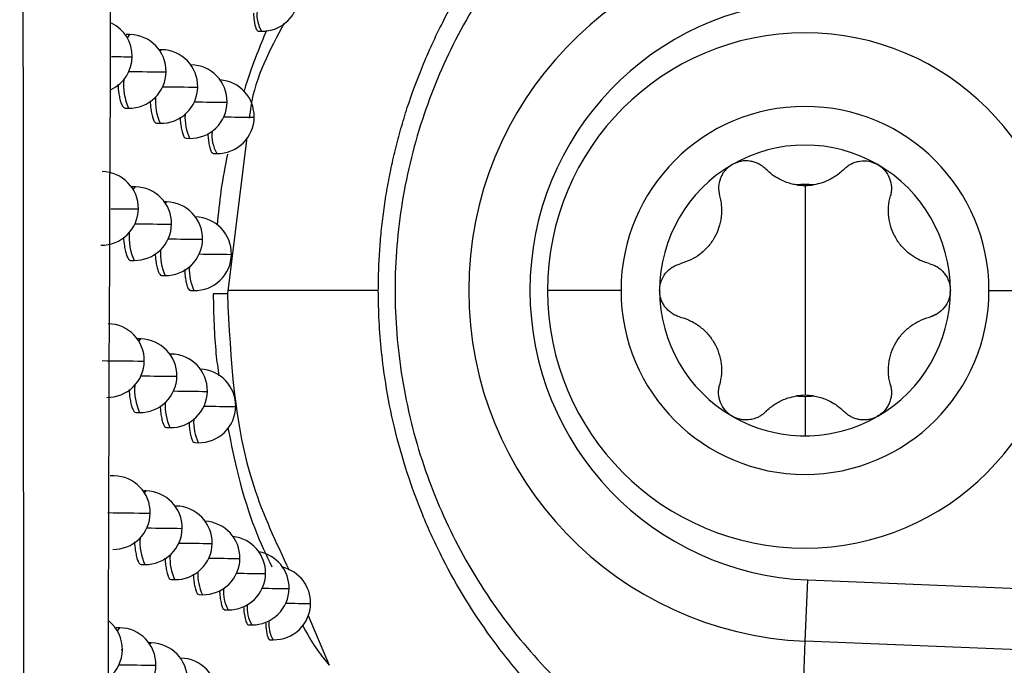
# Model space of a CAD drawing. Header units: millimetres. Extents: x 25 to 1229, y -261 to 1180.
# Tile 115 of 224: x 560 to 573, y 325 to 334. Entities that reach past the tile are written whole.
import ezdxf

# ---------------------------------------------------------------- set-up
doc = ezdxf.new("R2010")
doc.units = ezdxf.units.MM

msp = doc.modelspace()

# ---------------------------------------------------------------- linework, layer by layer
at = {"color": 7, "linetype": 'Continuous', "lineweight": 25}
for p, q in [((563.293, 333.972), (563.34, 333.971)), ((561.553, 333.926), (561.502, 333.927)), ((561.983, 333.72), (561.948, 333.72)), ((562.382, 333.515), (562.378, 333.515)), ((561.487, 332.927), (561.535, 332.926)), ((562.863, 333.007), (562.873, 333.007)), ((563.234, 332.802), (563.242, 332.803)), ((561.916, 332.721), (561.965, 332.72)), ((562.316, 332.516), (562.364, 332.515)), ((563.143, 332.527), (562.877, 330.403)), ((562.685, 332.311), (562.733, 332.31)), ((561.627, 331.857), (561.576, 331.858)), ((570.726, 331.874), (570.726, 330.449)), ((562.049, 331.652), (562.022, 331.652)), ((562.923, 330.939), (562.932, 330.939)), ((561.561, 330.858), (561.609, 330.858)), ((561.983, 330.653), (562.031, 330.652)), ((562.375, 330.448), (562.423, 330.447)), ((562.877, 330.403), (562.685, 330.403)), ((564.928, 330.449), (562.883, 330.449)), ((568.226, 330.449), (567.226, 330.449)), ((568.751, 330.45), (568.755, 330.422)), ((570.726, 330.449), (570.726, 329.024)), ((572.7, 330.45), (572.695, 330.415)), ((573.226, 330.449), (574.226, 330.449)), ((572.531, 330.136), (572.42, 330.087)), ((561.7, 329.79), (561.652, 329.791)), ((562.114, 329.585), (562.095, 329.585)), ((562.595, 329.077), (562.605, 329.077)), ((570.726, 329.011), (570.726, 328.474)), ((561.634, 328.791), (561.682, 328.79)), ((562.981, 328.872), (562.99, 328.872)), ((562.048, 328.586), (562.097, 328.585)), ((562.433, 328.381), (562.481, 328.38)), ((561.337, 327.93), (561.285, 327.931)), ((561.772, 327.724), (561.731, 327.725)), ((562.179, 327.518), (562.167, 327.519)), ((562.66, 327.011), (562.67, 327.011)), ((563.039, 326.806), (563.047, 326.806)), ((561.706, 326.725), (561.754, 326.724)), ((563.389, 326.602), (563.396, 326.602)), ((562.112, 326.52), (562.161, 326.519)), ((570.73, 325.684), (570.764, 326.515)), ((570.764, 326.515), (575.873, 326.305)), ((563.71, 326.398), (563.716, 326.398)), ((562.49, 326.315), (562.538, 326.314)), ((562.839, 326.11), (562.887, 326.109)), ((564.003, 326.195), (564.008, 326.195)), ((563.976, 326.031), (564.261, 325.355)), ((561.415, 325.864), (561.364, 325.865)), ((563.159, 325.906), (563.207, 325.906)), ((563.451, 325.703), (563.499, 325.702)), ((570.629, 323.235), (570.73, 325.684)), ((575.865, 325.473), (570.73, 325.684)), ((561.843, 325.659), (561.81, 325.659)), ((562.242, 325.453), (562.238, 325.453))]:
    msp.add_line(p, q, dxfattribs=at)
at = {"color": 7, "linetype": 'Continuous', "lineweight": 25, "flags": 128}
for points in [[(561.52, 333.876), (561.524, 333.887), (561.553, 333.926), (561.553, 333.926)], [(561.962, 333.701), (561.982, 333.72), (561.983, 333.72)], [(561.569, 333.625), (561.584, 333.625), (561.584, 333.625)], [(562.378, 333.514), (562.382, 333.515), (562.382, 333.515)], [(562.031, 333.418), (562.044, 333.419), (562.044, 333.419)], [(562.463, 333.212), (562.474, 333.213), (562.474, 333.213)], [(561.597, 331.817), (561.598, 331.819), (561.627, 331.857), (561.627, 331.857)], [(561.652, 331.557), (561.666, 331.557), (561.666, 331.557)], [(562.032, 331.639), (562.049, 331.652), (562.049, 331.652)], [(562.106, 331.35), (562.118, 331.35), (562.118, 331.35)], [(562.529, 331.144), (562.54, 331.144), (562.54, 331.144)], [(561.674, 329.758), (561.7, 329.79), (561.7, 329.79)], [(562.101, 329.577), (562.114, 329.585), (562.114, 329.585)], [(561.734, 329.489), (561.748, 329.489), (561.748, 329.489)], [(562.179, 329.283), (562.191, 329.283), (562.191, 329.283)], [(561.749, 327.699), (561.772, 327.724), (561.772, 327.724)], [(561.814, 327.423), (561.827, 327.423), (561.828, 327.423)], [(562.17, 327.515), (562.178, 327.518), (562.179, 327.518)], [(562.252, 327.216), (562.263, 327.217), (562.263, 327.217)], [(561.383, 325.819), (561.386, 325.826), (561.415, 325.864), (561.415, 325.864)], [(561.435, 325.564), (561.449, 325.564), (561.45, 325.564)], [(561.823, 325.641), (561.843, 325.659), (561.843, 325.659)], [(562.238, 325.453), (562.242, 325.453), (562.242, 325.453)], [(561.893, 325.357), (561.906, 325.357), (561.906, 325.357)]]:
    msp.add_lwpolyline(points, dxfattribs=at)
at = {"color": 7, "linetype": 'Continuous', "lineweight": 25}
for centre, radius, start, end in [((570.926, 330.449), 4.77, 92.3498, 267.6502), ((563.349, 334.471), 0.5, 268.9784, 359.1857), ((570.926, 330.449), 3.938, 92.3498, 267.6502), ((563.72, 334.197), 0.442, 174.5553, 210.7941), ((561.084, 333.632), 0.5, 359.2253, 63.9081), ((561.544, 333.426), 0.5, 359.1867, 88.9784), ((570.726, 330.449), 3.5, 0, 180), ((561.974, 333.22), 0.5, 359.1609, 88.9784), ((561.084, 333.632), 0.5, 295.3866, 359.2253), ((561.771, 369.356), 35.732, 269.2446, 269.676), ((562.53, 397.493), 64.076, 269.11384, 269.55435), ((562.373, 333.015), 0.5, 359.1481, 88.9784), ((562.236, 333.242), 0.77, 174.6057, 204.3), ((561.544, 333.426), 0.5, 268.9784, 359.1867), ((562.742, 332.81), 0.5, 359.1482, 85.9404), ((561.974, 333.22), 0.5, 268.9784, 359.1609), ((562.985, 396.219), 63.009, 269.10304, 269.52467), ((562.624, 333.022), 0.725, 175.7987, 204.6386), ((562.373, 333.015), 0.5, 268.9784, 359.1481), ((563.412, 396.026), 63.022, 269.10563, 269.5009), ((570.726, 330.449), 2.5, 0, 180), ((562.986, 332.804), 0.686, 176.8839, 204.9701), ((562.742, 332.81), 0.5, 268.9784, 359.1482), ((563.811, 396.906), 64.106, 269.12095, 269.48372), ((563.149, 332.553), 0.482, 172.8736, 210.3044), ((570.726, 330.449), 1.975, 60, 120), ((570.726, 330.449), 1.975, 120, 180), ((570.726, 330.449), 1.975, 0, 60), ((561.167, 331.564), 0.5, 359.2122, 88.9784), ((561.618, 331.357), 0.5, 359.1767, 88.9784), ((570.726, 330.449), 1.439, 85.3517, 94.6483), ((570.726, 332.623), 0.748, 261.0355, 270), ((570.726, 332.623), 0.748, 270, 278.9645), ((561.167, 331.564), 0.5, 268.9784, 359.2122), ((561.94, 376.68), 45.125, 269.1777, 269.6346), ((562.04, 331.152), 0.5, 359.1539, 88.9784), ((562.432, 330.947), 0.5, 359.1438, 88.9784), ((561.618, 331.357), 0.5, 268.9784, 359.1767), ((562.611, 394.871), 63.523, 269.10772, 269.54494), ((562.298, 331.17), 0.757, 174.9431, 204.393), ((563.058, 393.846), 62.704, 269.09983, 269.5167), ((562.04, 331.152), 0.5, 268.9784, 359.1539), ((562.68, 330.951), 0.714, 176.0874, 204.7247), ((562.432, 330.947), 0.5, 268.9784, 359.1438), ((563.478, 393.864), 62.927, 269.10493, 269.4944), ((563.037, 330.734), 0.678, 177.1341, 205.0497), ((570.726, 330.449), 3.5, 180, 0), ((570.726, 330.449), 2.5, 180, 0), ((570.726, 330.449), 1.975, 180, 240), ((570.726, 330.449), 1.975, 300, 0), ((561.248, 329.496), 0.5, 359.1998, 88.9784), ((561.691, 329.29), 0.5, 359.1675, 88.9784), ((562.105, 329.085), 0.5, 359.1475, 88.9784), ((562.253, 397.626), 68.139, 269.09298, 269.56391), ((561.248, 329.496), 0.5, 268.9784, 359.1998), ((561.691, 329.29), 0.5, 268.9784, 359.1675), ((562.69, 392.317), 63.036, 269.10231, 269.53586), ((562.49, 328.88), 0.5, 359.14, 87.7856), ((562.36, 329.099), 0.744, 175.2648, 204.4838), ((562.105, 329.085), 0.5, 268.9784, 359.1475), ((563.13, 391.526), 62.451, 269.09721, 269.50905), ((570.726, 328.276), 0.748, 81.0355, 98.9645), ((570.726, 330.449), 1.439, 265.3517, 270), ((570.726, 330.449), 1.439, 270, 274.6483), ((562.736, 328.88), 0.704, 176.3646, 204.8088), ((563.543, 391.745), 62.876, 269.10473, 269.48823), ((562.49, 328.88), 0.5, 268.9784, 359.14), ((570.726, 330.449), 1.975, 240, 270), ((570.726, 330.449), 1.975, 270, 300), ((563.088, 328.664), 0.67, 177.375, 205.1275), ((561.328, 327.43), 0.5, 359.1883, 88.9784), ((561.763, 327.224), 0.5, 359.159, 88.9784), ((562.345, 395.432), 68.011, 269.08082, 269.55304), ((561.328, 327.43), 0.5, 268.9784, 359.1883), ((562.17, 327.019), 0.5, 359.1418, 88.9784), ((562.547, 326.814), 0.5, 359.1369, 86.9565), ((561.763, 327.224), 0.5, 268.9784, 359.159), ((562.768, 389.825), 62.611, 269.09758, 269.52711), ((562.421, 327.029), 0.733, 175.5723, 204.5724), ((562.17, 327.019), 0.5, 268.9784, 359.1418), ((563.201, 389.256), 62.247, 269.09516, 269.50173), ((562.896, 326.609), 0.5, 359.1443, 83.4759), ((563.216, 326.405), 0.5, 359.1641, 79.8116), ((562.791, 326.811), 0.695, 176.631, 204.8911), ((562.547, 326.814), 0.5, 268.9784, 359.1369), ((563.607, 389.67), 62.866, 269.10499, 269.48238), ((563.137, 326.596), 0.662, 177.6073, 205.2035), ((562.896, 326.609), 0.5, 268.9784, 359.1443), ((563.986, 391.119), 64.52, 269.12652, 269.46971), ((563.508, 326.202), 0.5, 359.1964, 75.9222), ((563.289, 326.346), 0.466, 173.5302, 210.4912), ((563.216, 326.405), 0.5, 268.9784, 359.1641), ((564.178, 380.334), 53.938, 269.1213, 269.5024), ((564.496, 383.007), 56.814, 269.1681, 269.5021), ((563.59, 326.133), 0.445, 174.4071, 210.7497), ((563.508, 326.202), 0.5, 268.9784, 359.1964), ((560.95, 325.571), 0.5, 359.2158, 50.0938), ((563.865, 325.922), 0.427, 175.2162, 210.9991), ((561.406, 325.365), 0.5, 359.1775, 88.9784), ((560.95, 325.571), 0.5, 309.848, 359.2158), ((561.834, 325.159), 0.5, 359.1511, 88.9784), ((562.233, 324.953), 0.5, 359.1366, 88.9784), ((561.406, 325.365), 0.5, 268.9784, 359.1775), ((562.393, 388.735), 63.38, 269.10584, 269.54808)]:
    msp.add_arc(centre, radius, start, end, dxfattribs=at)
for points, knots in [([(560.119, 315.718), (560.118, 317.407), (560.115, 320.792), (560.11, 325.883), (560.106, 331.002), (560.102, 336.147), (560.098, 341.319), (560.094, 346.518), (560.09, 351.744), (560.086, 356.997), (560.083, 362.277), (560.079, 367.583), (560.076, 372.917), (560.073, 378.277), (560.07, 383.664), (560.067, 389.077), (560.064, 394.518), (560.062, 399.985), (560.059, 405.479), (560.057, 410.999), (560.055, 414.689), (560.055, 416.538)], [0, 0, 0, 0, 0.0502629, 0.1007885, 0.1515771, 0.2026286, 0.2539431, 0.3055207, 0.3573614, 0.4094653, 0.4618324, 0.5144629, 0.5673568, 0.6205141, 0.673935, 0.7276196, 0.7815679, 0.83578, 0.8902559, 0.9449959, 1, 1, 1, 1]), ([(562.023, 413.844), (561.771, 397.461), (561.59, 381.067), (561.338, 348.287), (561.265, 331.904), (561.228, 315.531)], [0, 0, 0, 0, 0.5, 0.5, 1, 1, 1, 1]), ([(564.928, 330.449), (564.929, 330.537), (564.931, 330.715), (564.945, 330.982), (564.967, 331.253), (564.999, 331.528), (565.042, 331.805), (565.095, 332.085), (565.159, 332.367), (565.234, 332.65), (565.349, 333.028), (565.528, 333.515), (565.777, 334.057), (566.087, 334.619), (566.456, 335.177), (566.87, 335.695), (567.307, 336.16), (567.744, 336.562), (568.213, 336.929), (568.666, 337.235), (569.11, 337.495), (569.562, 337.721), (570.017, 337.917), (570.326, 338.022), (570.479, 338.075)], [0, 0, 0, 0, 0.026092, 0.052603, 0.079534, 0.106888, 0.134665, 0.162867, 0.191495, 0.220552, 0.250037, 0.308914, 0.374635, 0.427583, 0.500018, 0.573613, 0.624765, 0.690196, 0.75003, 0.801947, 0.852901, 0.902892, 0.951925, 1, 1, 1, 1]), ([(570.629, 337.664), (570.552, 337.641), (570.396, 337.596), (570.166, 337.518), (569.938, 337.433), (569.712, 337.341), (569.368, 337.187), (568.937, 336.961), (568.235, 336.52), (567.457, 335.888), (566.64, 334.969), (565.996, 333.96), (565.514, 332.837), (565.222, 331.668), (565.123, 330.457), (565.22, 329.246), (565.51, 328.075), (565.99, 326.95), (566.633, 325.939), (567.449, 325.019), (568.191, 324.414), (568.797, 324.024), (569.198, 323.799), (569.637, 323.587), (570.116, 323.392), (570.455, 323.288), (570.629, 323.235)], [0, 0, 0, 0, 0.012491, 0.024995, 0.03751, 0.050034, 0.062568, 0.095707, 0.125056, 0.190518, 0.249961, 0.314429, 0.374786, 0.437977, 0.499593, 0.561265, 0.624498, 0.68492, 0.749454, 0.808927, 0.874421, 0.896655, 0.920271, 0.945326, 0.971881, 1, 1, 1, 1]), ([(563.232, 334.216), (563.234, 334.182), (563.241, 334.091), (563.263, 333.996), (563.283, 333.98), (563.293, 333.972)], [0, 0, 0, 0, 0.231213, 0.61646, 1, 1, 1, 1]), ([(563.408, 333.983), (563.363, 333.874), (563.271, 333.652), (563.166, 333.372), (563.109, 333.176), (563.101, 333.149)], [0, 0, 0, 0, 0.449142, 0.921909, 1, 1, 1, 1]), ([(563.648, 334.082), (563.453, 333.715), (563.231, 333.3), (563.181, 332.843), (563.175, 332.789)], [0, 0, 0, 0, 0.882201, 1, 1, 1, 1]), ([(561.388, 333.247), (561.392, 333.203), (561.399, 333.128), (561.417, 333.044), (561.436, 332.981), (561.46, 332.936), (561.478, 332.93), (561.487, 332.927)], [0, 0, 0, 0, 0.234999, 0.40631, 0.591144, 0.789497, 1, 1, 1, 1]), ([(561.826, 333.025), (561.829, 332.988), (561.835, 332.919), (561.851, 332.839), (561.868, 332.776), (561.891, 332.73), (561.908, 332.724), (561.916, 332.721)], [0, 0, 0, 0, 0.208694, 0.385431, 0.576471, 0.781807, 1, 1, 1, 1]), ([(562.234, 332.804), (562.236, 332.773), (562.24, 332.711), (562.254, 332.636), (562.271, 332.571), (562.292, 332.525), (562.307, 332.519), (562.316, 332.516)], [0, 0, 0, 0, 0.177502, 0.360203, 0.558444, 0.772213, 1, 1, 1, 1]), ([(562.61, 332.583), (562.612, 332.561), (562.616, 332.506), (562.627, 332.436), (562.642, 332.369), (562.662, 332.321), (562.677, 332.314), (562.685, 332.311)], [0, 0, 0, 0, 0.13611, 0.325636, 0.533067, 0.758382, 1, 1, 1, 1]), ([(562.879, 332.301), (562.847, 332.143), (562.79, 331.865), (562.753, 331.495), (562.737, 331.336)], [0, 0, 0, 0, 0.5681323, 1, 1, 1, 1]), ([(569.738, 332.16), (569.724, 332.151), (569.696, 332.133), (569.658, 332.1), (569.625, 332.062), (569.597, 332.019), (569.566, 331.953), (569.543, 331.855), (569.557, 331.777), (569.565, 331.736)], [0, 0, 0, 0, 0.097487, 0.196081, 0.296022, 0.397541, 0.500858, 0.736255, 1, 1, 1, 1]), ([(570.192, 332.098), (570.176, 332.113), (570.146, 332.141), (570.093, 332.172), (570.038, 332.194), (569.96, 332.212), (569.854, 332.212), (569.776, 332.177), (569.738, 332.16)], [0, 0, 0, 0, 0.135646, 0.264029, 0.385317, 0.499709, 0.754414, 1, 1, 1, 1]), ([(570.609, 331.884), (570.583, 331.888), (570.531, 331.898), (570.454, 331.924), (570.37, 331.962), (570.279, 332.018), (570.222, 332.07), (570.192, 332.098)], [0, 0, 0, 0, 0.158839, 0.325059, 0.499286, 0.732295, 1, 1, 1, 1]), ([(571.259, 332.098), (571.239, 332.079), (571.2, 332.042), (571.136, 331.996), (571.058, 331.95), (570.961, 331.908), (570.881, 331.892), (570.842, 331.884)], [0, 0, 0, 0, 0.182457, 0.349412, 0.501049, 0.759157, 1, 1, 1, 1]), ([(571.259, 332.098), (571.274, 332.112), (571.302, 332.139), (571.353, 332.17), (571.409, 332.193), (571.489, 332.212), (571.597, 332.213), (571.674, 332.177), (571.713, 332.16)], [0, 0, 0, 0, 0.126524, 0.25025, 0.373773, 0.499743, 0.751748, 1, 1, 1, 1]), ([(571.713, 332.16), (571.725, 332.152), (571.749, 332.138), (571.781, 332.11), (571.83, 332.059), (571.881, 331.974), (571.902, 331.873), (571.9, 331.793), (571.891, 331.755), (571.887, 331.736)], [0, 0, 0, 0, 0.083027, 0.166378, 0.250753, 0.499959, 0.749068, 0.875043, 1, 1, 1, 1]), ([(569.565, 331.736), (569.571, 331.71), (569.583, 331.661), (569.591, 331.586), (569.592, 331.516), (569.585, 331.419), (569.559, 331.299), (569.496, 331.159), (569.407, 331.035), (569.297, 330.936), (569.171, 330.857), (569.08, 330.827), (569.031, 330.812)], [0, 0, 0, 0, 0.069618, 0.134543, 0.194837, 0.250578, 0.379239, 0.50015, 0.621024, 0.749726, 0.865603, 1, 1, 1, 1]), ([(572.42, 330.812), (572.395, 330.819), (572.346, 330.833), (572.277, 330.864), (572.215, 330.898), (572.136, 330.952), (572.045, 331.035), (571.955, 331.159), (571.892, 331.299), (571.861, 331.443), (571.856, 331.592), (571.876, 331.686), (571.887, 331.736)], [0, 0, 0, 0, 0.069618, 0.134543, 0.194837, 0.250578, 0.379239, 0.50015, 0.621024, 0.749726, 0.865603, 1, 1, 1, 1]), ([(561.465, 331.174), (561.468, 331.132), (561.475, 331.059), (561.492, 330.975), (561.511, 330.913), (561.534, 330.868), (561.552, 330.862), (561.561, 330.858)], [0, 0, 0, 0, 0.2284211, 0.4011566, 0.587566, 0.7876445, 1, 1, 1, 1]), ([(561.895, 330.953), (561.898, 330.917), (561.903, 330.85), (561.918, 330.771), (561.936, 330.708), (561.958, 330.662), (561.974, 330.656), (561.983, 330.653)], [0, 0, 0, 0, 0.201603, 0.379803, 0.572516, 0.779736, 1, 1, 1, 1]), ([(568.751, 330.449), (568.751, 330.463), (568.752, 330.492), (568.759, 330.533), (568.779, 330.601), (568.827, 330.688), (568.904, 330.756), (568.975, 330.794), (569.012, 330.806), (569.031, 330.812)], [0, 0, 0, 0, 0.0830271, 0.1663784, 0.2507528, 0.4999586, 0.7490678, 0.8750431, 1, 1, 1, 1]), ([(572.42, 330.812), (572.439, 330.806), (572.477, 330.794), (572.53, 330.766), (572.578, 330.729), (572.62, 330.684), (572.655, 330.633), (572.68, 330.575), (572.697, 330.513), (572.699, 330.471), (572.701, 330.449)], [0, 0, 0, 0, 0.126476, 0.250145, 0.373611, 0.499527, 0.624265, 0.749321, 0.875558, 1, 1, 1, 1]), ([(562.295, 330.732), (562.297, 330.703), (562.301, 330.642), (562.314, 330.568), (562.33, 330.504), (562.351, 330.457), (562.367, 330.451), (562.375, 330.448)], [0, 0, 0, 0, 0.16935, 0.353583, 0.553696, 0.769678, 1, 1, 1, 1]), ([(562.685, 330.403), (562.687, 330.261), (562.692, 329.979), (562.718, 329.592), (562.747, 329.387), (562.76, 329.289)], [0, 0, 0, 0, 0.343421, 0.687326, 1, 1, 1, 1]), ([(562.877, 330.403), (562.92, 329.512), (562.983, 328.204), (563.538, 327.025), (563.715, 326.649)], [0, 0, 0, 0, 0.681098, 1, 1, 1, 1]), ([(570.479, 322.824), (570.394, 322.852), (570.223, 322.909), (569.968, 323.006), (569.714, 323.112), (569.462, 323.229), (569.21, 323.355), (568.961, 323.491), (568.714, 323.638), (568.47, 323.795), (568.147, 324.021), (567.741, 324.34), (567.306, 324.74), (566.869, 325.206), (566.344, 325.86), (565.878, 326.62), (565.528, 327.383), (565.309, 327.981), (565.142, 328.576), (565.032, 329.127), (564.969, 329.609), (564.935, 330.03), (564.93, 330.31), (564.928, 330.449)], [0, 0, 0, 0, 0.026669, 0.053636, 0.080901, 0.108466, 0.13633, 0.164493, 0.192957, 0.221722, 0.250786, 0.310264, 0.375295, 0.426546, 0.500524, 0.624914, 0.691025, 0.750219, 0.814113, 0.874658, 0.916913, 0.958692, 1, 1, 1, 1]), ([(569.031, 330.087), (569.012, 330.093), (568.974, 330.104), (568.922, 330.133), (568.873, 330.17), (568.831, 330.214), (568.796, 330.266), (568.771, 330.324), (568.754, 330.386), (568.752, 330.428), (568.751, 330.449)], [0, 0, 0, 0, 0.126476, 0.250145, 0.373611, 0.499527, 0.624265, 0.749321, 0.875558, 1, 1, 1, 1]), ([(572.701, 330.449), (572.7, 330.435), (572.699, 330.407), (572.692, 330.365), (572.672, 330.298), (572.624, 330.211), (572.547, 330.143), (572.477, 330.105), (572.439, 330.093), (572.42, 330.087)], [0, 0, 0, 0, 0.083027, 0.166378, 0.250753, 0.499959, 0.749068, 0.875043, 1, 1, 1, 1]), ([(569.031, 330.087), (569.056, 330.08), (569.105, 330.066), (569.174, 330.035), (569.236, 330.001), (569.315, 329.947), (569.407, 329.863), (569.496, 329.739), (569.559, 329.6), (569.59, 329.456), (569.595, 329.306), (569.575, 329.213), (569.565, 329.163)], [0, 0, 0, 0, 0.069618, 0.134543, 0.194837, 0.250578, 0.379239, 0.50015, 0.621024, 0.749726, 0.865603, 1, 1, 1, 1]), ([(571.887, 329.163), (571.88, 329.189), (571.868, 329.238), (571.86, 329.313), (571.859, 329.383), (571.866, 329.479), (571.892, 329.6), (571.955, 329.739), (572.045, 329.864), (572.154, 329.963), (572.28, 330.042), (572.371, 330.071), (572.42, 330.087)], [0, 0, 0, 0, 0.069618, 0.134543, 0.194837, 0.250578, 0.379239, 0.50015, 0.621024, 0.749726, 0.865603, 1, 1, 1, 1]), ([(569.738, 328.739), (569.726, 328.746), (569.702, 328.761), (569.67, 328.789), (569.621, 328.839), (569.57, 328.925), (569.549, 329.025), (569.551, 329.105), (569.56, 329.144), (569.565, 329.163)], [0, 0, 0, 0, 0.083027, 0.166378, 0.250753, 0.499959, 0.749068, 0.875043, 1, 1, 1, 1]), ([(571.887, 329.163), (571.891, 329.144), (571.9, 329.105), (571.902, 329.045), (571.894, 328.985), (571.876, 328.927), (571.849, 328.87), (571.812, 328.819), (571.767, 328.774), (571.731, 328.75), (571.713, 328.739)], [0, 0, 0, 0, 0.1264756, 0.2501451, 0.3736109, 0.4995267, 0.6242655, 0.7493206, 0.8755583, 1, 1, 1, 1]), ([(561.54, 329.103), (561.543, 329.062), (561.55, 328.991), (561.566, 328.908), (561.585, 328.846), (561.608, 328.801), (561.625, 328.794), (561.634, 328.791)], [0, 0, 0, 0, 0.221774, 0.395938, 0.583935, 0.78576, 1, 1, 1, 1]), ([(570.192, 328.801), (570.212, 328.82), (570.251, 328.857), (570.315, 328.903), (570.393, 328.949), (570.49, 328.991), (570.57, 329.007), (570.609, 329.015)], [0, 0, 0, 0, 0.182457, 0.349412, 0.501049, 0.759157, 1, 1, 1, 1]), ([(570.842, 329.015), (570.868, 329.01), (570.92, 329), (570.998, 328.975), (571.081, 328.937), (571.172, 328.881), (571.229, 328.829), (571.259, 328.801)], [0, 0, 0, 0, 0.158839, 0.325059, 0.499286, 0.732295, 1, 1, 1, 1]), ([(561.962, 328.882), (561.965, 328.848), (561.97, 328.782), (561.984, 328.704), (562.002, 328.641), (562.023, 328.595), (562.04, 328.589), (562.048, 328.586)], [0, 0, 0, 0, 0.194374, 0.374045, 0.568457, 0.777602, 1, 1, 1, 1]), ([(569.925, 328.689), (569.909, 328.689), (569.876, 328.691), (569.828, 328.701), (569.781, 328.716), (569.753, 328.731), (569.738, 328.739)], [0, 0, 0, 0, 0.253236, 0.502403, 0.750377, 1, 1, 1, 1]), ([(570.192, 328.801), (570.18, 328.79), (570.157, 328.768), (570.116, 328.74), (570.065, 328.714), (570.001, 328.693), (569.95, 328.69), (569.925, 328.689)], [0, 0, 0, 0, 0.166001, 0.332649, 0.502313, 0.753757, 1, 1, 1, 1]), ([(571.526, 328.689), (571.509, 328.69), (571.476, 328.691), (571.427, 328.701), (571.371, 328.721), (571.313, 328.752), (571.277, 328.785), (571.259, 328.801)], [0, 0, 0, 0, 0.16382, 0.329134, 0.498108, 0.751373, 1, 1, 1, 1]), ([(571.713, 328.739), (571.699, 328.731), (571.67, 328.716), (571.623, 328.701), (571.575, 328.691), (571.542, 328.689), (571.526, 328.689)], [0, 0, 0, 0, 0.249623, 0.497597, 0.746764, 1, 1, 1, 1]), ([(562.355, 328.661), (562.356, 328.634), (562.361, 328.575), (562.373, 328.502), (562.389, 328.437), (562.409, 328.39), (562.425, 328.384), (562.433, 328.381)], [0, 0, 0, 0, 0.1608536, 0.346635, 0.5486849, 0.7669889, 1, 1, 1, 1]), ([(562.882, 328.583), (562.929, 328.36), (563.119, 327.456), (563.325, 327.02), (563.481, 326.691)], [0, 0, 0, 0, 0.24681, 1, 1, 1, 1]), ([(561.614, 327.032), (561.617, 326.993), (561.623, 326.923), (561.639, 326.842), (561.657, 326.779), (561.68, 326.734), (561.697, 326.728), (561.706, 326.725)], [0, 0, 0, 0, 0.215048, 0.390645, 0.580244, 0.78384, 1, 1, 1, 1]), ([(562.028, 326.812), (562.031, 326.779), (562.036, 326.715), (562.05, 326.638), (562.067, 326.575), (562.088, 326.529), (562.104, 326.523), (562.112, 326.52)], [0, 0, 0, 0, 0.186983, 0.368132, 0.564273, 0.775395, 1, 1, 1, 1]), ([(562.414, 326.592), (562.415, 326.566), (562.419, 326.509), (562.431, 326.437), (562.447, 326.372), (562.467, 326.325), (562.482, 326.318), (562.49, 326.315)], [0, 0, 0, 0, 0.15192, 0.339273, 0.5433393, 0.7641036, 1, 1, 1, 1]), ([(562.77, 326.372), (562.77, 326.356), (562.773, 326.308), (562.783, 326.242), (562.798, 326.172), (562.817, 326.121), (562.831, 326.114), (562.839, 326.11)], [0, 0, 0, 0, 0.097755, 0.292653, 0.50828, 0.74461, 1, 1, 1, 1]), ([(563.097, 326.153), (563.098, 326.139), (563.101, 326.087), (563.113, 326.008), (563.133, 325.925), (563.15, 325.913), (563.159, 325.907)], [0, 0, 0, 0, 0.087321, 0.34655, 0.651395, 1, 1, 1, 1]), ([(563.395, 325.942), (563.398, 325.91), (563.404, 325.821), (563.424, 325.727), (563.442, 325.711), (563.451, 325.703)], [0, 0, 0, 0, 0.222244, 0.612408, 1, 1, 1, 1]), ([(563.897, 325.901), (563.902, 325.891), (564.049, 325.613), (564.157, 325.482), (564.261, 325.355)], [0, 0, 0, 0, 0.0350282, 1, 1, 1, 1])]:
    msp.add_open_spline(points, degree=3, knots=knots, dxfattribs=at)

doc.saveas('drawing.dxf')
